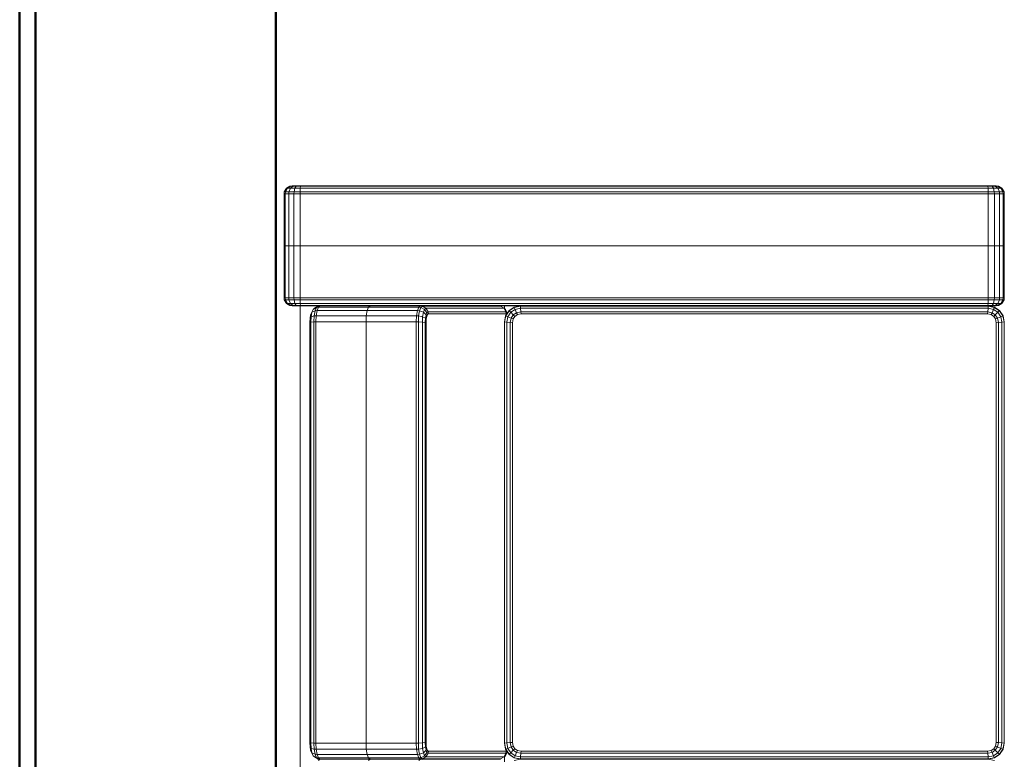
# Model space of a CAD drawing. Header units: millimetres. Extents: x 25873 to 52219, y 4748 to 39565.
# Tile 9 of 133: x 27103 to 28334, y 31837 to 32761. Entities that reach past the tile are written whole.
import ezdxf

# ---------------------------------------------------------------- set-up
doc = ezdxf.new("R2010")
doc.units = ezdxf.units.MM
for name, color, linetype, lineweight in [('A-PART-____-MCUT', 2, 'Continuous', 50), ('A-PART-____-OTLN', 2, 'Continuous', 20), ('A-WALL-____-MCUT', 113, 'Continuous', 50), ('A-WALL-____-OTLN', 113, 'Continuous', 20), ('I-FURN-____-OTLN', 30, 'Continuous', 20)]:
    doc.layers.add(name, color=color, linetype=linetype, lineweight=lineweight)

# ---------------------------------------------------------------- blocks, each defined once
blk = doc.blocks.new('Прямая форма - Insulation - Thermal Break-609278-В_Этаж 01_Отопление')
at = {"layer": 'A-WALL-____-MCUT', "color": 253}
for p, q in [((1000, 80), (0, 80)), ((5030, 80), (1000, 80))]:
    blk.add_line(p, q, dxfattribs=at)
blk = doc.blocks.new('Прямая форма - Masonry Block - Structural-609280-В_Этаж 01_Отопление')
at = {"layer": 'A-WALL-____-MCUT', "color": 253}
for p, q in [((1000, 400), (0, 400)), ((3230, 400), (1000, 400)), ((0, 100), (1000, 100)), ((1000, 100), (3230, 100))]:
    blk.add_line(p, q, dxfattribs=at)
blk = doc.blocks.new('Прямая форма - Concrete - Structural-609281-В_Этаж 01_Отопление')
at = {"layer": 'A-WALL-____-MCUT', "color": 253}
for p, q in [((1000, 100), (0, 100)), ((4871.8, 100), (1000, 100))]:
    blk.add_line(p, q, dxfattribs=at)
blk = doc.blocks.new('Прямая форма - SW - 007-609282-В_Этаж 01_Отопление')
for name in ['Прямая форма - Masonry Block - Structural-609280-В_Этаж 01_Отопление', 'Прямая форма - Concrete - Structural-609281-В_Этаж 01_Отопление', 'Прямая форма - Insulation - Thermal Break-609278-В_Этаж 01_Отопление']:
    blk.add_blockref(name, (0, 0))
blk = doc.blocks.new('Family - Insulation - Thermal Break-609284-В_Этаж 01_Отопление')
at = {"layer": 'A-PART-____-MCUT', "color": 253}
for p, q in [((1000, 80), (0, 80)), ((5030, 80), (1000, 80))]:
    blk.add_line(p, q, dxfattribs=at)
blk = doc.blocks.new('Family - Masonry Block - Structural-609288-В_Этаж 01_Отопление')
at = {"layer": 'A-PART-____-MCUT', "color": 253}
for p, q in [((1000, 400), (0, 400)), ((3230, 400), (1000, 400)), ((0, 100), (1000, 100)), ((1000, 100), (3230, 100))]:
    blk.add_line(p, q, dxfattribs=at)
blk = doc.blocks.new('Family - Concrete - Structural-609290-В_Этаж 01_Отопление')
at = {"layer": 'A-PART-____-MCUT', "color": 253}
for p, q in [((1000, 100), (0, 100)), ((4871.8, 100), (1000, 100))]:
    blk.add_line(p, q, dxfattribs=at)
blk = doc.blocks.new('Прямая форма - V line-609748-В_Этаж 01_Отопление')
at = {"layer": 'I-FURN-____-OTLN', "color": 9}
for p, q in [((1450.3, 1792.6), (1452.9, 1797.1)), ((1452.9, 1797.1), (1457.4, 1799.7)), ((1452.9, 1795.7), (1457.4, 1798.2)), ((1452.9, 1797.1), (1452.9, 1795.7)), ((1457.4, 1799.7), (1460, 1800)), ((1457.4, 1799.7), (1457.4, 1798.2)), ((1457.4, 1798.2), (1460, 1798.5)), ((1457.4, 1798.2), (1457.4, 1793.9)), ((1460, 1800), (1525, 1800)), ((1460, 1800), (1460, 1798.5)), ((1460, 1798.5), (1525, 1798.5)), ((1460, 1798.5), (1460, 1794.1)), ((1525, 1800), (1525, 1798.5)), ((1525, 1798.5), (1525, 1800)), ((1590, 1800), (1525, 1800)), ((1525, 1798.5), (1525, 1794.1)), ((1525, 1794.1), (1525, 1798.5)), ((1590, 1798.5), (1525, 1798.5)), ((1590, 1798.5), (1590, 1800)), ((1592.6, 1799.7), (1590, 1800)), ((1590, 1794.1), (1590, 1798.5)), ((1592.6, 1798.2), (1590, 1798.5)), ((1592.6, 1798.2), (1592.6, 1799.7)), ((1597.1, 1797.1), (1592.6, 1799.7)), ((1592.6, 1793.9), (1592.6, 1798.2)), ((1597.1, 1795.7), (1592.6, 1798.2)), ((1597.1, 1795.7), (1597.1, 1797.1)), ((1599.7, 1792.6), (1597.1, 1797.1)), ((1450, 1790), (1450.3, 1792.6)), ((1450, 1790), (1450.3, 1792.6)), ((1450, 1789.1), (1450.3, 1791.5)), ((1450, 1789.1), (1450.3, 1791.5)), ((1450, 1789.1), (1450, 1790)), ((1450, 1790), (1450, 1789.1)), ((1450, 1786.9), (1450, 1789.1)), ((1450, 1789.1), (1450, 1786.9)), ((1450, 1786.9), (1450.3, 1788.8)), ((1450, 1786.9), (1450.3, 1788.8)), ((1450, 1783.8), (1450, 1786.9)), ((1450, 1786.9), (1450, 1783.8)), ((1450, 1783.8), (1450.3, 1784.8)), ((1450.3, 1791.5), (1452.9, 1795.7)), ((1450.3, 1792.6), (1450.3, 1791.5)), ((1450.3, 1788.8), (1452.9, 1792)), ((1450.3, 1791.5), (1450.3, 1788.8)), ((1450.3, 1788.8), (1450.3, 1784.8)), ((1450.3, 1784.8), (1452.9, 1786.5)), ((1450.3, 1784.8), (1450.3, 1779.3)), ((1452.9, 1795.7), (1452.9, 1792)), ((1452.9, 1792), (1457.4, 1793.9)), ((1452.9, 1792), (1452.9, 1786.5)), ((1452.9, 1786.5), (1457.4, 1787.5)), ((1452.9, 1786.5), (1452.9, 1779.7)), ((1457.4, 1793.9), (1460, 1794.1)), ((1457.4, 1793.9), (1457.4, 1787.5)), ((1457.4, 1787.5), (1460, 1787.7)), ((1457.4, 1787.5), (1457.4, 1780)), ((1460, 1794.1), (1525, 1794.1)), ((1460, 1794.1), (1460, 1787.7)), ((1460, 1787.7), (1525, 1787.7)), ((1460, 1787.7), (1460, 1780)), ((1525, 1794.1), (1525, 1787.7)), ((1525, 1787.7), (1525, 1794.1)), ((1590, 1794.1), (1525, 1794.1)), ((1525, 1787.7), (1525, 1780)), ((1525, 1780), (1525, 1787.7)), ((1590, 1787.7), (1525, 1787.7)), ((1590, 1787.7), (1590, 1794.1)), ((1592.6, 1793.9), (1590, 1794.1)), ((1590, 1780), (1590, 1787.7)), ((1592.6, 1787.5), (1590, 1787.7)), ((1592.6, 1787.5), (1592.6, 1793.9)), ((1597.1, 1792), (1592.6, 1793.9)), ((1592.6, 1780), (1592.6, 1787.5)), ((1597.1, 1786.5), (1592.6, 1787.5)), ((1597.1, 1792), (1597.1, 1795.7)), ((1599.7, 1791.5), (1597.1, 1795.7)), ((1597.1, 1786.5), (1597.1, 1792)), ((1599.7, 1788.8), (1597.1, 1792)), ((1597.1, 1779.7), (1597.1, 1786.5)), ((1599.7, 1784.8), (1597.1, 1786.5)), ((1599.7, 1791.5), (1599.7, 1792.6)), ((1600, 1790), (1599.7, 1792.6)), ((1600, 1790), (1599.7, 1792.6)), ((1599.7, 1788.8), (1599.7, 1791.5)), ((1600, 1789.1), (1599.7, 1791.5)), ((1600, 1789.1), (1599.7, 1791.5)), ((1599.7, 1784.8), (1599.7, 1788.8)), ((1600, 1786.9), (1599.7, 1788.8)), ((1600, 1786.9), (1599.7, 1788.8)), ((1599.7, 1779.3), (1599.7, 1784.8)), ((1600, 1783.8), (1599.7, 1784.8)), ((1600, 1789.1), (1600, 1790)), ((1600, 1790), (1600, 1789.1)), ((1600, 1786.9), (1600, 1789.1)), ((1600, 1789.1), (1600, 1786.9)), ((1600, 1783.8), (1600, 1786.9)), ((1600, 1786.9), (1600, 1783.8)), ((-250, 1780), (1450, 1780)), ((1450, 1783.8), (1450, 1779)), ((1450, 1779), (1450.3, 1779.3)), ((1450, 1779), (1450, 1755.2)), ((1450.3, 1779.3), (1452.9, 1779.7)), ((1450.3, 1779.3), (1450.3, 920.7)), ((1452.9, 1779.7), (1457.4, 1780)), ((1452.9, 1779.7), (1452.9, 920.3)), ((1457.4, 1780), (1460, 1780)), ((1457.4, 1780), (1457.4, 920)), ((1460, 1780), (1525, 1780)), ((1460, 1780), (1460, 920)), ((1525, 1780), (1525, 920)), ((1525, 920), (1525, 1780)), ((1590, 1780), (1525, 1780)), ((1590, 920), (1590, 1780)), ((1592.6, 1780), (1590, 1780)), ((1592.6, 920), (1592.6, 1780)), ((1597.1, 1779.7), (1592.6, 1780)), ((1597.1, 920.3), (1597.1, 1779.7)), ((1599.7, 1779.3), (1597.1, 1779.7)), ((1599.7, 920.7), (1599.7, 1779.3)), ((1600, 1779), (1599.7, 1779.3)), ((1600, 1779), (1600, 1783.8)), ((1600, 921), (1600, 1779)), ((886.3, 1761.9), (883.7, 1757.7)), ((885.2, 1759.6), (883.7, 1757.7)), ((885.2, 1759.6), (884.9, 1757.1)), ((887.6, 1763.7), (885.2, 1759.6)), ((889.4, 1761.3), (885.2, 1759.6)), ((887.6, 1763.7), (886.3, 1761.9)), ((891.8, 1765.7), (887.6, 1763.7)), ((891.3, 1765.1), (887.6, 1763.7)), ((889.4, 1761.3), (889.2, 1758.8)), ((895.7, 1759.9), (889.2, 1758.8)), ((891.3, 1765.1), (889.4, 1761.3)), ((895.8, 1762.4), (889.4, 1761.3)), ((894.5, 1766.8), (891.3, 1765.1)), ((896.8, 1766.1), (891.3, 1765.1)), ((894.5, 1766.8), (891.8, 1765.7)), ((898.6, 1767.5), (894.5, 1766.8)), ((895.8, 1762.4), (895.7, 1759.9)), ((903.3, 1760.3), (895.7, 1759.9)), ((895.7, 1759.9), (895.7, 1697.2)), ((896.8, 1766.1), (895.8, 1762.4)), ((903.4, 1762.8), (895.8, 1762.4)), ((898.6, 1767.5), (896.8, 1766.1)), ((903.6, 1766.4), (896.8, 1766.1)), ((904.1, 1767.8), (898.6, 1767.5)), ((903.4, 1762.8), (903.3, 1760.3)), ((1430, 1760.3), (903.3, 1760.3)), ((903.3, 1760.3), (903.3, 1697.6)), ((903.6, 1766.4), (903.4, 1762.8)), ((1430, 1762.8), (903.4, 1762.8)), ((904.1, 1767.8), (903.6, 1766.4)), ((1429.7, 1766.4), (903.6, 1766.4)), ((1429.3, 1767.8), (904.1, 1767.8)), ((1434.8, 1767.5), (1429.3, 1767.8)), ((1429.3, 1767.8), (1429.7, 1766.4)), ((1436.5, 1766.1), (1429.7, 1766.4)), ((1429.7, 1766.4), (1430, 1762.8)), ((1437.5, 1762.4), (1430, 1762.8)), ((1430, 1762.8), (1430, 1760.3)), ((1437.7, 1759.9), (1430, 1760.3)), ((1430, 1760.3), (1430, 1697.6)), ((1438.8, 1766.8), (1434.8, 1767.5)), ((1434.8, 1767.5), (1436.5, 1766.1)), ((1442, 1765.1), (1436.5, 1766.1)), ((1436.5, 1766.1), (1437.5, 1762.4)), ((1443.9, 1761.3), (1437.5, 1762.4)), ((1437.5, 1762.4), (1437.7, 1759.9)), ((1444.1, 1758.8), (1437.7, 1759.9)), ((1437.7, 1759.9), (1437.7, 1697.2)), ((1441.5, 1765.7), (1438.8, 1766.8)), ((1438.8, 1766.8), (1442, 1765.1)), ((1440.8, 1765.7), (1441.5, 1765.7)), ((1441.5, 1765.7), (1445.7, 1763.7)), ((1445.7, 1763.7), (1442, 1765.1)), ((1442, 1765.1), (1443.9, 1761.3)), ((1448.2, 1759.6), (1443.9, 1761.3)), ((1443.9, 1761.3), (1444.1, 1758.8)), ((1447.1, 1761.9), (1445.7, 1763.7)), ((1445.7, 1763.7), (1448.2, 1759.6)), ((1447.1, 1761.9), (1449.7, 1757.7)), ((1449.7, 1757.7), (1448.2, 1759.6)), ((1448.2, 1759.6), (1448.5, 1757.1)), ((883.3, 1755.2), (881.8, 1757.1)), ((883, 1757.7), (883.3, 1755.2)), ((883.7, 1757.7), (883.3, 1755.2)), ((884.9, 1757.1), (883.3, 1755.2)), ((883.3, 1755.2), (883.3, 1692.4)), ((883.3, 1755.2), (883.3, 1692.4)), ((889.2, 1758.8), (884.9, 1757.1)), ((884.9, 1757.1), (884.9, 1694.4)), ((889.2, 1758.8), (889.2, 1696)), ((1448.5, 1757.1), (1444.1, 1758.8)), ((1444.1, 1758.8), (1444.1, 1696)), ((1450, 1755.2), (1448.5, 1757.1)), ((1448.5, 1757.1), (1448.5, 1694.4)), ((1449.7, 1757.7), (1450, 1755.2)), ((1450, 1755.2), (1450, 1692.4)), ((881.8, 1694.4), (883.3, 1692.4)), ((883.3, 1692.4), (881.8, 1694.4)), ((884.9, 1694.4), (883.3, 1692.4)), ((883.3, 1692.4), (884.9, 1694.4)), ((883.3, 1629.6), (883.3, 1692.4)), ((883.3, 1629.6), (883.3, 1692.4)), ((889.2, 1696), (884.9, 1694.4)), ((884.9, 1694.4), (889.2, 1696)), ((884.9, 1631.6), (884.9, 1694.4)), ((895.7, 1697.2), (889.2, 1696)), ((889.2, 1696), (895.7, 1697.2)), ((889.2, 1633.3), (889.2, 1696)), ((903.3, 1697.6), (895.7, 1697.2)), ((895.7, 1697.2), (903.3, 1697.6)), ((895.7, 1634.4), (895.7, 1697.2)), ((1430, 1697.6), (903.3, 1697.6)), ((903.3, 1697.6), (1430, 1697.6)), ((903.3, 1634.8), (903.3, 1697.6)), ((1437.7, 1697.2), (1430, 1697.6)), ((1430, 1697.6), (1437.7, 1697.2)), ((1430, 1634.8), (1430, 1697.6)), ((1444.1, 1696), (1437.7, 1697.2)), ((1437.7, 1697.2), (1444.1, 1696)), ((1437.7, 1634.4), (1437.7, 1697.2)), ((1448.5, 1694.4), (1444.1, 1696)), ((1444.1, 1696), (1448.5, 1694.4)), ((1444.1, 1633.3), (1444.1, 1696)), ((1450, 1692.4), (1448.5, 1694.4)), ((1448.5, 1694.4), (1450, 1692.4)), ((1448.5, 1631.6), (1448.5, 1694.4)), ((1450, 1629.6), (1450, 1692.4)), ((881.8, 1631.6), (883.3, 1629.6)), ((883, 1627.1), (883.3, 1629.6)), ((883.3, 1629.6), (884.9, 1631.6)), ((883.3, 1629.6), (883.3, 1531.9)), ((883.3, 1531.9), (883.3, 1629.6)), ((883.7, 1627.1), (883.3, 1629.6)), ((883.7, 1627.1), (885.2, 1629)), ((883.7, 1529.4), (883.7, 1627.1)), ((886.3, 1622.7), (883.7, 1627.1)), ((884.9, 1631.6), (889.2, 1633.3)), ((885.2, 1629), (884.9, 1631.6)), ((885.2, 1629), (889.4, 1630.7)), ((887.6, 1624.4), (885.2, 1629)), ((886.3, 1622.7), (887.6, 1624.4)), ((887.6, 1624.4), (891.3, 1625.9)), ((891.8, 1621.5), (887.6, 1624.4)), ((889.2, 1633.3), (895.7, 1634.4)), ((889.4, 1630.7), (889.2, 1633.3)), ((889.4, 1630.7), (895.8, 1631.8)), ((891.3, 1625.9), (889.4, 1630.7)), ((891.3, 1625.9), (896.8, 1626.8)), ((894.5, 1622.5), (891.3, 1625.9)), ((895.7, 1634.4), (903.3, 1634.8)), ((895.8, 1631.8), (895.7, 1634.4)), ((895.8, 1631.8), (903.4, 1632.2)), ((896.8, 1626.8), (895.8, 1631.8)), ((896.8, 1626.8), (903.6, 1627.2)), ((898.6, 1623.2), (896.8, 1626.8)), ((903.3, 1634.8), (1430, 1634.8)), ((903.4, 1632.2), (903.3, 1634.8)), ((903.4, 1632.2), (1430, 1632.2)), ((903.6, 1627.2), (903.4, 1632.2)), ((903.6, 1627.2), (1429.7, 1627.2)), ((904.1, 1623.5), (903.6, 1627.2)), ((1429.3, 1623.5), (1429.7, 1627.2)), ((1429.7, 1627.2), (1430, 1632.2)), ((1429.7, 1627.2), (1436.5, 1626.8)), ((1430, 1634.8), (1437.7, 1634.4)), ((1430, 1632.2), (1430, 1634.8)), ((1430, 1632.2), (1437.5, 1631.8)), ((1434.8, 1623.2), (1436.5, 1626.8)), ((1436.5, 1626.8), (1437.5, 1631.8)), ((1436.5, 1626.8), (1442, 1625.9)), ((1437.5, 1631.8), (1437.7, 1634.4)), ((1437.5, 1631.8), (1443.9, 1630.7)), ((1437.7, 1634.4), (1444.1, 1633.3)), ((1438.8, 1622.5), (1442, 1625.9)), ((1441.5, 1621.5), (1445.7, 1624.4)), ((1442, 1625.9), (1443.9, 1630.7)), ((1442, 1625.9), (1445.7, 1624.4)), ((1443.9, 1630.7), (1444.1, 1633.3)), ((1443.9, 1630.7), (1448.2, 1629)), ((1444.1, 1633.3), (1448.5, 1631.6)), ((1445.7, 1624.4), (1448.2, 1629)), ((1445.7, 1624.4), (1447.1, 1622.7)), ((1447.1, 1622.7), (1449.7, 1627.1)), ((1448.2, 1629), (1448.5, 1631.6)), ((1448.2, 1629), (1449.7, 1627.1)), ((1448.5, 1631.6), (1450, 1629.6)), ((1449.7, 1627.1), (1450, 1629.6)), ((1449.7, 1627.1), (1449.7, 1529.4)), ((1450, 1629.6), (1450, 1578)), ((886.3, 1525.1), (886.3, 1622.7)), ((890.7, 1620.1), (886.3, 1622.7)), ((890.7, 1620.1), (891.8, 1621.5)), ((890.7, 1522.7), (890.7, 1620.1)), ((893.3, 1619.7), (890.7, 1620.1)), ((891.8, 1621.5), (894.5, 1622.5)), ((894.3, 1620.9), (891.8, 1621.5)), ((893.3, 1619.7), (894.3, 1620.9)), ((893.3, 1522.5), (893.3, 1619.7)), ((894.3, 1620.9), (896.4, 1621.7)), ((894.5, 1622.5), (898.6, 1623.2)), ((896.4, 1621.7), (894.5, 1622.5)), ((896.4, 1621.7), (899.6, 1622.3)), ((898.6, 1623.2), (904.1, 1623.5)), ((899.6, 1622.3), (898.6, 1623.2)), ((899.6, 1622.3), (904.3, 1622.5)), ((904.1, 1623.5), (1429.3, 1623.5)), ((904.3, 1622.5), (904.1, 1623.5)), ((904.3, 1622.5), (1429, 1622.5)), ((1429, 1622.5), (1429.3, 1623.5)), ((1429, 1622.5), (1433.8, 1622.3)), ((1429.3, 1623.5), (1434.8, 1623.2)), ((1433.8, 1622.3), (1434.8, 1623.2)), ((1433.8, 1622.3), (1436.9, 1621.7)), ((1434.8, 1623.2), (1438.8, 1622.5)), ((1436.9, 1621.7), (1438.8, 1622.5)), ((1436.9, 1621.7), (1439.1, 1620.9)), ((1438.8, 1622.5), (1441.5, 1621.5)), ((1439.1, 1620.9), (1441.5, 1621.5)), ((1439.1, 1620.9), (1440, 1619.7)), ((1440, 1619.7), (1442.6, 1620.1)), ((1440, 1619.7), (1440, 1522.5)), ((1441.5, 1621.5), (1442.6, 1620.1)), ((1442.6, 1620.1), (1447.1, 1622.7)), ((1442.6, 1620.1), (1442.6, 1522.7)), ((1447.1, 1622.7), (1447.1, 1525.1)), ((1450, 1578), (1450, 921)), ((883, 1529.4), (883.3, 1531.9)), ((883.3, 1531.9), (883.7, 1529.4)), ((883.7, 1529.4), (886.3, 1525.1)), ((1447.1, 1525.1), (1449.7, 1529.4)), ((1449.7, 1529.4), (1450, 1531.9)), ((886.6, 1524.7), (880.1, 1524.7)), ((884.9, 1512.4), (889.2, 1518.9)), ((885.2, 1512.3), (889.4, 1518.6)), ((887.6, 1523.4), (886.3, 1525.1)), ((886.3, 1525.1), (890.7, 1522.7)), ((891.8, 1521.3), (887.6, 1523.4)), ((887.6, 1511.2), (891.3, 1516.8)), ((889.2, 1518.9), (895.7, 1523.2)), ((889.4, 1518.6), (889.2, 1518.9)), ((889.4, 1518.6), (895.8, 1522.9)), ((891.3, 1516.8), (889.4, 1518.6)), ((891.8, 1521.3), (890.7, 1522.7)), ((890.7, 1522.7), (893.3, 1522.5)), ((891.3, 1516.8), (896.8, 1520.5)), ((894.5, 1513.5), (891.3, 1516.8)), ((892.5, 1521.1), (891.8, 1521.3)), ((892.8, 1521.3), (891.8, 1521.3)), ((891.8, 1509.5), (894.5, 1513.5)), ((894.5, 1513.5), (898.6, 1516.2)), ((896.4, 1511.7), (894.5, 1513.5)), ((895.7, 1523.2), (903.3, 1524.7)), ((895.8, 1522.9), (895.7, 1523.2)), ((895.8, 1522.9), (903.4, 1524.4)), ((896.8, 1520.5), (895.8, 1522.9)), ((896.4, 1511.7), (899.6, 1513.8)), ((896.8, 1520.5), (903.6, 1521.8)), ((898.6, 1516.2), (896.8, 1520.5)), ((898.6, 1516.2), (904.1, 1517.3)), ((899.6, 1513.8), (898.6, 1516.2)), ((899.6, 1513.8), (904.3, 1514.7)), ((903.3, 1524.7), (1430, 1524.7)), ((903.4, 1524.4), (903.3, 1524.7)), ((903.4, 1524.4), (1430, 1524.4)), ((903.6, 1521.8), (903.4, 1524.4)), ((903.6, 1521.8), (1429.7, 1521.8)), ((904.1, 1517.3), (903.6, 1521.8)), ((904.1, 1517.3), (1429.3, 1517.3)), ((904.3, 1514.7), (904.1, 1517.3)), ((904.3, 1514.7), (1429, 1514.7)), ((1429, 1514.7), (1429.3, 1517.3)), ((1429, 1514.7), (1433.8, 1513.8)), ((1429.3, 1517.3), (1429.7, 1521.8)), ((1429.3, 1517.3), (1434.8, 1516.2)), ((1429.7, 1521.8), (1430, 1524.4)), ((1429.7, 1521.8), (1436.5, 1520.5)), ((1430, 1524.7), (1437.7, 1523.2)), ((1430, 1524.4), (1430, 1524.7)), ((1430, 1524.4), (1437.5, 1522.9)), ((1433.8, 1513.8), (1434.8, 1516.2)), ((1433.8, 1513.8), (1436.9, 1511.7)), ((1434.8, 1516.2), (1436.5, 1520.5)), ((1434.8, 1516.2), (1438.8, 1513.5)), ((1436.5, 1520.5), (1437.5, 1522.9)), ((1436.5, 1520.5), (1442, 1516.8)), ((1436.9, 1511.7), (1438.8, 1513.5)), ((1437.5, 1522.9), (1437.7, 1523.2)), ((1437.5, 1522.9), (1443.9, 1518.6)), ((1437.7, 1523.2), (1444.1, 1518.9)), ((1438.8, 1513.5), (1442, 1516.8)), ((1438.8, 1513.5), (1441.5, 1509.5)), ((1440, 1522.5), (1442.6, 1522.7)), ((1440.5, 1521.3), (1441.5, 1521.3)), ((1441.5, 1521.3), (1440.9, 1521.1)), ((1441.5, 1521.3), (1445.7, 1523.4)), ((1442.6, 1522.7), (1441.5, 1521.3)), ((1442, 1516.8), (1443.9, 1518.6)), ((1442, 1516.8), (1445.7, 1511.2)), ((1442.6, 1522.7), (1447.1, 1525.1)), ((1443.9, 1518.6), (1444.1, 1518.9)), ((1443.9, 1518.6), (1448.2, 1512.3)), ((1444.1, 1518.9), (1448.5, 1512.4)), ((1447.1, 1525.1), (1445.7, 1523.4)), ((1450, 1524.7), (1446.8, 1524.7)), ((881.8, 1512.4), (883.3, 1504.7)), ((883, 1504.7), (883.3, 1504.7)), ((883.3, 1504.7), (884.9, 1512.4)), ((883.3, 920), (883.3, 1504.7)), ((883.7, 1504.7), (883.3, 1504.7)), ((883.3, 1504.7), (883.3, 920)), ((883.7, 1504.7), (885.2, 1512.3)), ((883.7, 920), (883.7, 1504.7)), ((886.3, 1504.4), (883.7, 1504.7)), ((885.2, 1512.3), (884.9, 1512.4)), ((887.6, 1511.2), (885.2, 1512.3)), ((886.3, 1504.4), (887.6, 1511.2)), ((886.3, 920.3), (886.3, 1504.4)), ((890.7, 1504), (886.3, 1504.4)), ((891.8, 1509.5), (887.6, 1511.2)), ((890.7, 1504), (891.8, 1509.5)), ((890.7, 920.7), (890.7, 1504)), ((893.3, 1503.8), (890.7, 1504)), ((894.3, 1508.5), (891.8, 1509.5)), ((893.3, 1503.8), (894.3, 1508.5)), ((893.3, 921), (893.3, 1503.8)), ((894.3, 1508.5), (896.4, 1511.7)), ((1436.9, 1511.7), (1439.1, 1508.5)), ((1439.1, 1508.5), (1441.5, 1509.5)), ((1439.1, 1508.5), (1440, 1503.8)), ((1440, 1503.8), (1442.6, 1504)), ((1440, 1503.8), (1440, 921)), ((1441.5, 1509.5), (1445.7, 1511.2)), ((1441.5, 1509.5), (1442.6, 1504)), ((1442.6, 1504), (1447.1, 1504.4)), ((1442.6, 1504), (1442.6, 920.7)), ((1445.7, 1511.2), (1448.2, 1512.3)), ((1445.7, 1511.2), (1447.1, 1504.4)), ((1447.1, 1504.4), (1449.7, 1504.7)), ((1447.1, 1504.4), (1447.1, 920.3)), ((1448.2, 1512.3), (1448.5, 1512.4)), ((1448.2, 1512.3), (1449.7, 1504.7)), ((1448.5, 1512.4), (1450, 1504.7)), ((1449.7, 1504.7), (1450, 1504.7)), ((1449.7, 1504.7), (1449.7, 920)), ((883.3, 920), (881.8, 912.3)), ((883, 920), (883.3, 920)), ((884.9, 912.3), (883.3, 920)), ((883.3, 920), (883.7, 920)), ((883.7, 920), (886.3, 920.3)), ((885.2, 912.5), (883.7, 920)), ((885.2, 912.5), (884.9, 912.3)), ((889.2, 905.9), (884.9, 912.3)), ((887.6, 913.5), (885.2, 912.5)), ((889.4, 906.1), (885.2, 912.5)), ((886.3, 920.3), (890.7, 920.7)), ((887.6, 913.5), (886.3, 920.3)), ((891.8, 915.2), (887.6, 913.5)), ((891.3, 908), (887.6, 913.5)), ((890.7, 920.7), (893.3, 921)), ((891.8, 915.2), (890.7, 920.7)), ((894.5, 911.2), (891.3, 908)), ((894.3, 916.2), (891.8, 915.2)), ((894.5, 911.2), (891.8, 915.2)), ((894.3, 916.2), (893.3, 921)), ((896.4, 913.1), (894.3, 916.2)), ((896.4, 913.1), (894.5, 911.2)), ((898.6, 908.5), (894.5, 911.2)), ((899.6, 910.9), (896.4, 913.1)), ((899.6, 910.9), (898.6, 908.5)), ((904.3, 910), (899.6, 910.9)), ((1433.8, 910.9), (1429, 910)), ((1436.9, 913.1), (1433.8, 910.9)), ((1433.8, 910.9), (1434.8, 908.5)), ((1438.8, 911.2), (1434.8, 908.5)), ((1439.1, 916.2), (1436.9, 913.1)), ((1436.9, 913.1), (1438.8, 911.2)), ((1441.5, 915.2), (1438.8, 911.2)), ((1438.8, 911.2), (1442, 908)), ((1440, 921), (1439.1, 916.2)), ((1439.1, 916.2), (1441.5, 915.2)), ((1440, 921), (1442.6, 920.7)), ((1442.6, 920.7), (1441.5, 915.2)), ((1441.5, 915.2), (1445.7, 913.5)), ((1445.7, 913.5), (1442, 908)), ((1442.6, 920.7), (1447.1, 920.3)), ((1448.2, 912.5), (1443.9, 906.1)), ((1448.5, 912.3), (1444.1, 905.9)), ((1447.1, 920.3), (1445.7, 913.5)), ((1445.7, 913.5), (1448.2, 912.5)), ((1447.1, 920.3), (1449.7, 920)), ((1449.7, 920), (1448.2, 912.5)), ((1448.2, 912.5), (1448.5, 912.3)), ((1450, 920), (1448.5, 912.3)), ((1449.7, 920), (1450, 920)), ((1450, 921), (1450.3, 920.7)), ((1450, 921), (1450, 916.2)), ((1450, 916.2), (1450.3, 915.2)), ((1450, 916.2), (1450, 913.1)), ((1450, 913.1), (1450, 916.2)), ((1450, 913.1), (1450.3, 911.2)), ((1450, 913.1), (1450, 910.9)), ((1450, 910.9), (1450, 913.1)), ((1450, 910.9), (1450.3, 908.5)), ((1450, 910.9), (1450, 910)), ((1450, 910), (1450, 910.9)), ((1450, 910.9), (1450.3, 908.5)), ((1450.3, 920.7), (1452.9, 920.3)), ((1450.3, 920.7), (1450.3, 915.2)), ((1450.3, 915.2), (1452.9, 913.5)), ((1450.3, 915.2), (1450.3, 911.2)), ((1450.3, 911.2), (1452.9, 908)), ((1450.3, 911.2), (1450.3, 908.5)), ((1452.9, 920.3), (1457.4, 920)), ((1452.9, 920.3), (1452.9, 913.5)), ((1452.9, 913.5), (1457.4, 912.5)), ((1452.9, 913.5), (1452.9, 908)), ((1457.4, 920), (1460, 920)), ((1457.4, 920), (1457.4, 912.5)), ((1457.4, 912.5), (1460, 912.3)), ((1457.4, 912.5), (1457.4, 906.1)), ((1460, 920), (1525, 920)), ((1460, 920), (1460, 912.3)), ((1460, 912.3), (1525, 912.3)), ((1460, 912.3), (1460, 905.9)), ((1525, 920), (1525, 912.3)), ((1525, 912.3), (1525, 920)), ((1590, 920), (1525, 920)), ((1525, 912.3), (1525, 905.9)), ((1525, 905.9), (1525, 912.3)), ((1590, 912.3), (1525, 912.3)), ((1590, 912.3), (1590, 920)), ((1592.6, 920), (1590, 920)), ((1592.6, 912.5), (1590, 912.3)), ((1590, 905.9), (1590, 912.3)), ((1597.1, 920.3), (1592.6, 920)), ((1592.6, 912.5), (1592.6, 920)), ((1597.1, 913.5), (1592.6, 912.5)), ((1592.6, 906.1), (1592.6, 912.5)), ((1599.7, 920.7), (1597.1, 920.3)), ((1597.1, 913.5), (1597.1, 920.3)), ((1599.7, 915.2), (1597.1, 913.5)), ((1597.1, 908), (1597.1, 913.5)), ((1599.7, 911.2), (1597.1, 908)), ((1600, 921), (1599.7, 920.7)), ((1599.7, 915.2), (1599.7, 920.7)), ((1600, 916.2), (1599.7, 915.2)), ((1599.7, 911.2), (1599.7, 915.2)), ((1600, 913.1), (1599.7, 911.2)), ((1599.7, 908.5), (1599.7, 911.2)), ((1600, 910.9), (1599.7, 908.5)), ((1600, 910.9), (1599.7, 908.5)), ((1600, 916.2), (1600, 921)), ((1600, 916.2), (1600, 913.1)), ((1600, 913.1), (1600, 916.2)), ((1600, 913.1), (1600, 910.9)), ((1600, 910.9), (1600, 913.1)), ((1600, 910.9), (1600, 910)), ((1600, 910), (1600, 910.9)), ((889.4, 906.1), (889.2, 905.9)), ((895.7, 901.5), (889.2, 905.9)), ((891.3, 908), (889.4, 906.1)), ((895.8, 901.8), (889.4, 906.1)), ((896.8, 904.3), (891.3, 908)), ((895.8, 901.8), (895.7, 901.5)), ((903.3, 900), (895.7, 901.5)), ((896.8, 904.3), (895.8, 901.8)), ((903.4, 900.3), (895.8, 901.8)), ((898.6, 908.5), (896.8, 904.3)), ((903.6, 902.9), (896.8, 904.3)), ((904.1, 907.4), (898.6, 908.5)), ((903.4, 900.3), (903.3, 900)), ((1430, 900), (903.3, 900)), ((903.6, 902.9), (903.4, 900.3)), ((1430, 900.3), (903.4, 900.3)), ((904.1, 907.4), (903.6, 902.9)), ((1429.7, 902.9), (903.6, 902.9)), ((904.3, 910), (904.1, 907.4)), ((1429.3, 907.4), (904.1, 907.4)), ((1429, 910), (904.3, 910)), ((1429, 910), (1429.3, 907.4)), ((1434.8, 908.5), (1429.3, 907.4)), ((1429.3, 907.4), (1429.7, 902.9)), ((1436.5, 904.3), (1429.7, 902.9)), ((1429.7, 902.9), (1430, 900.3)), ((1437.5, 901.8), (1430, 900.3)), ((1437.7, 901.5), (1430, 900)), ((1430, 900.3), (1430, 900)), ((1434.8, 908.5), (1436.5, 904.3)), ((1442, 908), (1436.5, 904.3)), ((1436.5, 904.3), (1437.5, 901.8)), ((1443.9, 906.1), (1437.5, 901.8)), ((1437.5, 901.8), (1437.7, 901.5)), ((1444.1, 905.9), (1437.7, 901.5)), ((1442, 908), (1443.9, 906.1)), ((1443.9, 906.1), (1444.1, 905.9)), ((1450, 910), (1450.3, 907.5)), ((1450, 910), (1450.3, 907.5)), ((1450.3, 908.5), (1452.9, 904.3)), ((1450.3, 908.5), (1450.3, 907.4)), ((1450.3, 907.4), (1452.9, 902.9)), ((1452.9, 908), (1457.4, 906.1)), ((1452.9, 908), (1452.9, 904.3)), ((1452.9, 904.3), (1457.4, 901.8)), ((1452.9, 904.3), (1452.9, 902.9)), ((1452.9, 902.9), (1457.4, 900.3)), ((1457.4, 906.1), (1460, 905.9)), ((1457.4, 906.1), (1457.4, 901.8)), ((1457.4, 901.8), (1460, 901.5)), ((1457.4, 901.8), (1457.4, 900.3)), ((1457.4, 900.3), (1460, 900)), ((1460, 905.9), (1525, 905.9)), ((1460, 905.9), (1460, 901.5)), ((1460, 901.5), (1525, 901.5)), ((1460, 901.5), (1460, 900)), ((1460, 900), (1525, 900)), ((1525, 905.9), (1525, 901.5)), ((1525, 901.5), (1525, 905.9)), ((1590, 905.9), (1525, 905.9)), ((1525, 901.5), (1525, 900)), ((1525, 900), (1525, 901.5)), ((1590, 901.5), (1525, 901.5)), ((1590, 900), (1525, 900)), ((1592.6, 906.1), (1590, 905.9)), ((1590, 901.5), (1590, 905.9)), ((1592.6, 901.8), (1590, 901.5)), ((1590, 900), (1590, 901.5)), ((1592.6, 900.3), (1590, 900)), ((1597.1, 908), (1592.6, 906.1)), ((1592.6, 901.8), (1592.6, 906.1)), ((1597.1, 904.3), (1592.6, 901.8)), ((1597.1, 902.9), (1592.6, 900.3)), ((1592.6, 900.3), (1592.6, 901.8)), ((1599.7, 908.5), (1597.1, 904.3)), ((1597.1, 904.3), (1597.1, 908)), ((1599.7, 907.4), (1597.1, 902.9)), ((1597.1, 902.9), (1597.1, 904.3)), ((1600, 910), (1599.7, 907.4)), ((1600, 910), (1599.7, 907.4)), ((1599.7, 907.4), (1599.7, 908.5))]:
    blk.add_line(p, q, dxfattribs=at)
blk = doc.blocks.new('Прямая форма - FU - 056-609749-В_Этаж 01_Отопление')
blk.add_blockref('Прямая форма - V line-609748-В_Этаж 01_Отопление', (0, 0))
blk = doc.blocks.new('V line_ifc_RVT-1-В_Этаж 01_Отопление')
at = {"layer": 'A-PART-____-OTLN', "color": 9, "lineweight": 20, "rotation": 270}
for name in ['Family - Insulation - Thermal Break-609284-В_Этаж 01_Отопление', 'Family - Concrete - Structural-609290-В_Этаж 01_Отопление', 'Family - Masonry Block - Structural-609288-В_Этаж 01_Отопление']:
    blk.add_blockref(name, (27023.2, 33667.6), dxfattribs=at)
at = {"layer": 'A-WALL-____-OTLN', "color": 9, "lineweight": 20, "rotation": 270}
blk.add_blockref('Прямая форма - SW - 007-609282-В_Этаж 01_Отопление', (27023.2, 33667.6), dxfattribs=at)
at = {"layer": 'I-FURN-____-OTLN', "color": 9, "lineweight": 20, "rotation": 90}
blk.add_blockref('Прямая форма - FU - 056-609749-В_Этаж 01_Отопление', (29233.6, 30953.5), dxfattribs=at)

msp = doc.modelspace()

# ---------------------------------------------------------------- block references
at = {"lineweight": 9}
msp.add_blockref('V line_ifc_RVT-1-В_Этаж 01_Отопление', (0, 0), dxfattribs=at)

doc.saveas('drawing.dxf')
